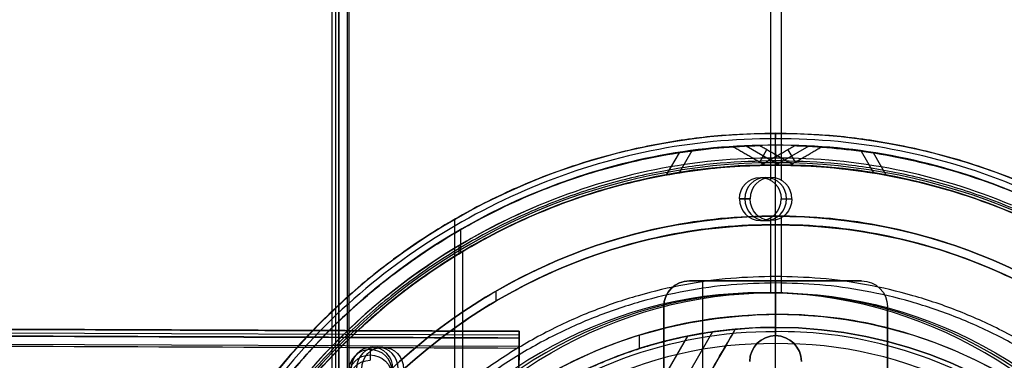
# Model space of a CAD drawing. Header units: millimetres. Extents: x 947 to 2267, y -3648 to -2328.
# Tile 10 of 14: x 1519 to 1634, y -2940 to -2900. Entities that reach past the tile are written whole.
import ezdxf

# ---------------------------------------------------------------- set-up
doc = ezdxf.new("R2010")
doc.units = ezdxf.units.MM

msp = doc.modelspace()

# ---------------------------------------------------------------- linework, layer by layer
at = {"color": 7, "true_color": 0xffffff}
for p, q in [((1555.51, -2328.17, 47.85), (1555.51, -2958.17, 47.85)), ((1555.93, -2328.17, 49.78), (1555.93, -2958.17, 49.78)), ((1557.3, -2328.17, 52.26), (1557.3, -2958.17, 52.26)), ((1606.47, -2328.17, 35.29), (1606.47, -2918.97, 35.29)), ((1607.71, -2328.17, 40.65), (1607.71, -2918.97, 40.65)), ((1603.65, -2915.01, 52.17), (1607.5, -2917.23, 52.17)), ((1610.91, -2915.03, 23.79), (1607.1, -2917.23, 23.79)), ((1594.39, -2918.37, 54.3), (1595.88, -2915.79, 54.99)), ((1597.33, -2915.58, 47.48), (1595.86, -2918.12, 46.8)), ((1605.22, -2916.9, 55.85), (1606.06, -2915.43, 48.52)), ((1609.37, -2916.9, 20.11), (1608.52, -2915.44, 27.44)), ((1617.01, -2915.61, 28.45), (1618.48, -2918.16, 29.13)), ((1619.93, -2918.41, 21.62), (1618.43, -2915.82, 20.93)), ((1605.3, -2918.66, 35.56), (1606.53, -2918.66, 40.92)), ((1602.86, -2921.16, 36.12), (1604.1, -2921.16, 41.48)), ((1607.73, -2921.16, 35), (1608.97, -2921.16, 40.36)), ((1607.73, -2921.16, 35), (1608.97, -2921.16, 40.36)), ((1569.77, -2923.58, 17.56), (1569.77, -3052.77, 17.56)), ((1605.3, -2923.66, 35.56), (1606.53, -2923.66, 40.92)), ((1606.47, -2923.35, 35.29), (1606.47, -2932.06, 35.29)), ((1607.71, -2923.35, 40.65), (1607.71, -2932.06, 40.65)), ((1570.44, -2924.74, 61.31), (1570.44, -2927.41, 61.31)), ((1570.26, -2926.61, 18.43), (1570.26, -2927.53, 18.43)), ((1570.67, -2927.3, 60.06), (1570.67, -2950.9, 60.06)), ((1617.06, -2930.67, 231.52), (1597.06, -2930.67, 231.52)), ((1598.56, -2930.67, 233.02), (1598.56, -2959.67, 233.02)), ((1607.06, -2930.67, 230.02), (1607.06, -2937.04, 230.02)), ((1607.06, -2930.67, 233.02), (1607.06, -2930.67, 230.02)), ((1574.56, -2931.88, 231.56), (1574.56, -2933.04, 231.56)), ((1605.55, -2932.05, 35.5), (1606.79, -2932.05, 40.86)), ((1577.26, -2936.51, 47.85), (947.27, -2934.09, 47.85)), ((947.27, -2934.51, 49.78), (1577.26, -2936.93, 49.78)), ((1577.26, -2938.3, 52.26), (947.26, -2935.88, 52.26)), ((1602.38, -2936.29, 48.21), (1564.61, -3001.7, 30.77)), ((1599.72, -2936.6, 43.55), (1564.62, -2997.4, 27.34)), ((1577.26, -2936.79, 49.17), (1577.24, -2942.37, 49.17)), ((1560.5, -3000.06, 34.06), (1596.85, -2937.09, 50.84)), ((1591.2, -2936.99, 39.06), (1591.2, -2938.56, 39.06)), ((1607.06, -2937.04, 233.02), (1607.06, -2937.04, 230.02)), ((1560.17, -2938.39, 45.98), (1561.41, -2938.39, 51.34)), ((1577.25, -2939.58, 46.35), (1577.25, -2939.58, 51.99))]:
    msp.add_line(p, q, dxfattribs=at)
for centre, radius, start, end in [((1607.06, -2988.17, 17.56), 74.59, 90, 270), ((1607.06, -2988.17, 17.56), 74.59, 270, 90), ((1607.06, -2988.17, 61.31), 73.24, 90, 270), ((1607.06, -2988.17, 40.62), 73.24, 90, 127.2718), ((1607.06, -2988.17, 61.31), 73.24, 270, 90), ((1607.06, -2988.17, 40.62), 73.24, 34.0319, 90), ((1607.06, -2988.17, 60.99), 71.21, 90, 270), ((1607.06, -2988.17, 39.87), 70.94, 90, 129.3128), ((1607.06, -2988.17, 60.99), 71.21, 270, 90), ((1607.06, -2988.17, 39.87), 70.94, 36.8013, 90), ((1607.06, -2988.17, 18.43), 71.74, 112.5, 247.5), ((1607.06, -2988.17, 217.62), 65, 90, 270), ((1607.06, -2988.17, 60.06), 70.94, 112.5, 135), ((1607.06, -2988.17, 217.62), 65, 270, 90), ((1607.06, -2988.17, 217.62), 64, 90, 270), ((1607.06, -2988.17, 217.62), 64, 270, 90), ((1597.06, -2933.67, 230.02), 3, 90, 180), ((1607.06, -2988.17, 37.55), 53.58, 90, 133.7273), ((1607.06, -2988.17, 39.06), 53.58, 90, 126.3077), ((1607.06, -2988.17, 39.06), 53.58, 270, 90), ((1607.06, -2988.17, 37.55), 53.58, 270, 90), ((1607.06, -2988.17, 39.06), 52.09, 90, 125.5862), ((1607.06, -2988.17, 49.56), 52.09, 90, 95.1636), ((1607.06, -2988.17, 39.06), 52.09, 270, 90), ((1607.06, -2988.17, 49.56), 52.09, 270, 90), ((1607.06, -2940.04, 230.02), 3, 0, 180), ((1607.06, -2988.17, 49.56), 52.09, 109.8895, 270)]:
    msp.add_arc(centre, radius, start, end, dxfattribs=at)
at = {"color": 7, "true_color": 0xffffff, "extrusion": (0, 0, -1)}
for centre, radius, start, end in [((-1607.06, -2988.17, -61.31), 70.94, 270, 90), ((-1607.06, -2988.17, -18.43), 70.94, 270, 90), ((-1607.06, -2988.17, -61.31), 70.94, 90, 270), ((-1607.06, -2988.17, -18.43), 70.94, 90, 270), ((-1607.06, -2988.17, -231.56), 65, 270, 90), ((-1607.06, -2988.17, -231.56), 65, 90, 270), ((-1607.06, -2988.17, -231.56), 64, 270, 90), ((-1607.06, -2988.17, -231.56), 64, 90, 270), ((-1597.06, -2933.67, -233.02), 3, 0, 90), ((-1597.06, -2933.67, -231.52), 3, 0, 90), ((-1617.06, -2933.67, -233.02), 3, 90, 180), ((-1617.06, -2933.67, -230.02), 3, 90, 180), ((-1617.06, -2933.67, -231.52), 3, 90, 180), ((-1607.06, -2988.17, -60.06), 52.09, 270, 90), ((-1607.06, -2988.17, -60.06), 52.09, 90, 270), ((-1607.06, -2940.04, -233.02), 3, 0, 180), ((-1607.06, -2940.04, -231.52), 3, 0, 180)]:
    msp.add_arc(centre, radius, start, end, dxfattribs=at)
at = {"color": 7, "true_color": 0xffffff, "extrusion": (-0.224951, 0, -0.97437)}
msp.add_arc((2921.16, -1556.15, -395.76), 2.5, 90, 270, dxfattribs=at)
at = {"color": 7, "true_color": 0xffffff, "extrusion": (0.224951, 0, 0.97437)}
for centre, radius, start, end in [((-2921.16, -1556.15, 398.51), 2.5, 270, 90), ((-2921.16, -1556.15, 401.26), 2.5, 270, 90), ((-2921.16, -1556.15, 398.51), 2.5, 90, 270), ((-2985.83, -1556.42, 398.51), 53.78, 300.9456, 59.0544), ((-2940.89, -1509.84, 398.51), 2.5, 270, 90)]:
    msp.add_arc(centre, radius, start, end, dxfattribs=at)
at = {"color": 7, "true_color": 0xffffff, "extrusion": (0.224951, -7.8641e-22, 0.97437)}
msp.add_arc((-2921.16, -1556.15, 395.76), 2.5, 90, 270, dxfattribs=at)
at = {"color": 7, "true_color": 0xffffff, "extrusion": (-0.224951, -1.66229e-21, -0.97437)}
msp.add_arc((2921.16, -1556.15, -401.26), 2.5, 270, 90, dxfattribs=at)
at = {"color": 7, "true_color": 0xffffff, "extrusion": (1, 0, 0)}
for radius, start in [(33.13, 284.204), (32.13, 284.4245)]:
    msp.add_arc((-2956.3, 203.68, 1607.06), radius, start, 0, dxfattribs=at)
at = {"color": 7, "true_color": 0xffffff, "extrusion": (0.224951, -6.56419e-15, 0.97437)}
msp.add_arc((-2985.83, -1556.42, 395.76), 53.78, 300.9456, 59.0544, dxfattribs=at)
at = {"color": 7, "true_color": 0xffffff, "extrusion": (-0.224951, -6.02296e-15, -0.97437)}
msp.add_arc((2985.83, -1556.42, -401.26), 53.78, 120.9456, 239.0544, dxfattribs=at)
at = {"color": 7, "true_color": 0xffffff, "extrusion": (-0.999993, 0.003842, -8.67612e-14)}
msp.add_arc((2931.43, 47.85, -1588.53), 1, 167, 257, dxfattribs=at)
at = {"color": 7, "true_color": 0xffffff, "extrusion": (-0.999993, 0.003842, 8.34096e-14)}
msp.add_arc((2932.22, 51.26, -1588.53), 1, 77, 167, dxfattribs=at)
at = {"color": 7, "true_color": 0xffffff, "extrusion": (-0.000864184, -0.224949, 0.97437)}
for start, end in [(90, 270), (270, 90)]:
    msp.add_arc((1571.25, -2849.52, 705.05), 2.5, start, end, dxfattribs=at)
at = {"color": 7, "true_color": 0xffffff, "extrusion": (0.224951, 1.67834e-21, 0.97437)}
msp.add_arc((-2940.89, -1509.84, 395.76), 2.5, 270, 90, dxfattribs=at)
at = {"color": 7, "true_color": 0xffffff, "extrusion": (-0.224951, 1.16546e-21, -0.97437)}
msp.add_arc((2940.89, -1509.84, -401.26), 2.5, 90, 270, dxfattribs=at)
at = {"color": 7, "true_color": 0xffffff, "extrusion": (0.000864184, 0.224949, -0.97437)}
for centre, start, end in [((-1571.25, -2849.52, -707.8), 270, 90), ((-1571.25, -2849.52, -710.55), 270, 90), ((-1571.25, -2849.52, -707.8), 90, 270)]:
    msp.add_arc(centre, 2.5, start, end, dxfattribs=at)
at = {"color": 7, "true_color": 0xffffff}
for points, degree in [([(1555.54, -2958.17, 48.07), (1555.54, -2328.17, 48.07)], 1), ([(1556.29, -2328.17, 46.88), (1556.29, -2958.17, 46.88)], 1), ([(1556.33, -2328.17, 51.48), (1556.33, -2958.17, 51.48)], 1), ([(1557.53, -2958.17, 52.23), (1557.53, -2328.17, 52.23)], 1), ([(1607.06, -2914.19, 16.25), (1597.34, -2914.1, 16.25), (1587.69, -2916.09, 16.25), (1578.75, -2919.83, 16.25)], 3), ([(1607.06, -2970.04, 17.56), (1607.06, -2913.58, 17.56)], 1), ([(1635.37, -2919.83, 16.25), (1626.44, -2916.09, 16.25), (1616.79, -2914.1, 16.25), (1607.06, -2914.19, 16.25)], 3), ([(1607.06, -2914.93, 19.93), (1597.44, -2914.83, 19.93), (1578.32, -2918.79, 19.93), (1553.92, -2935.02, 19.93), (1537.64, -2959.42, 19.93), (1531.91, -2988.17, 19.93), (1537.64, -3016.93, 19.93), (1553.92, -3041.32, 19.93), (1578.32, -3057.56, 19.93), (1597.44, -3061.51, 19.93), (1607.06, -3061.42, 19.93)], 3), ([(1605.82, -2917.24, 55.85), (1602.11, -2915.1, 55.85)], 1), ([(1605.24, -2914.95, 48.52), (1609.24, -2917.26, 48.52)], 1), ([(1609.34, -2914.97, 27.44), (1605.38, -2917.25, 27.44)], 1), ([(1607.06, -2988.17), (1607.06, -2975.28, 0.14), (1607.06, -2950.05, 2.98), (1607.06, -2925.96, 10.97), (1607.06, -2914.19, 16.25)], 3), ([(1607.06, -3061.42, 19.93), (1616.69, -3061.51, 19.93), (1635.8, -3057.56, 19.93), (1660.21, -3041.32, 19.93), (1676.49, -3016.93, 19.93), (1682.21, -2988.17, 19.93), (1676.49, -2959.42, 19.93), (1660.21, -2935.02, 19.93), (1635.8, -2918.79, 19.93), (1616.69, -2914.83, 19.93), (1607.06, -2914.93, 19.93)], 3), ([(1607.06, -2917.23, 61.31), (1607.06, -2914.93, 61.31)], 1), ([(1607.06, -2914.93, 61.31), (1607.06, -2914.93, 19.93)], 1), ([(1612.44, -2915.13, 20.11), (1608.77, -2917.25, 20.11)], 1), ([(1607.06, -2916.43, 18.43), (1597.64, -2916.34, 18.43), (1588.27, -2918.27, 18.43), (1579.61, -2921.89, 18.43)], 3), ([(1634.52, -2921.89, 18.43), (1625.85, -2918.27, 18.43), (1616.49, -2916.34, 18.43), (1607.06, -2916.43, 18.43)], 3), ([(1607.06, -2917.23, 60.06), (1597.74, -2917.14, 60.06), (1588.48, -2919.06, 60.06), (1579.92, -2922.63, 60.06)], 3), ([(1607.06, -2917.23, 23.87), (1606.78, -2917.23, 24.47), (1606.22, -2917.23, 25.68), (1605.66, -2917.24, 26.85), (1605.38, -2917.25, 27.44)], 3), ([(1605.82, -2917.24, 55.85), (1606.02, -2917.24, 55.38), (1606.44, -2917.23, 54.46), (1606.86, -2917.23, 53.56), (1607.06, -2917.23, 53.11)], 3), ([(1607.06, -2917.23, 18.43), (1607.06, -2916.43, 18.43)], 1), ([(1607.06, -2937.97, 75.02), (1607.06, -2916.96, 60.99)], 1), ([(1634.21, -2922.63, 60.06), (1625.64, -2919.06, 60.06), (1616.39, -2917.14, 60.06), (1607.06, -2917.23, 60.06)], 3), ([(1608.77, -2917.25, 20.11), (1608.48, -2917.24, 20.74), (1607.91, -2917.23, 22.01), (1607.35, -2917.23, 23.25), (1607.06, -2917.23, 23.87)], 3), ([(1609.24, -2917.26, 48.52), (1608.88, -2917.25, 48.48), (1608.15, -2917.24, 48.4), (1607.43, -2917.23, 48.31), (1607.06, -2917.23, 48.27)], 3), ([(1607.06, -2917.23, 53.11), (1607.43, -2917.23, 52.32), (1608.15, -2917.24, 50.77), (1608.88, -2917.25, 49.26), (1609.24, -2917.26, 48.52)], 3), ([(1607.06, -2917.23, 23.87), (1607.06, -2917.23, 18.43)], 1), ([(1607.06, -2917.23, 48.27), (1607.06, -2917.23, 27.63)], 1), ([(1607.06, -2917.23, 61.31), (1607.06, -2917.23, 60.06)], 1), ([(1607.06, -2917.23, 60.06), (1607.06, -2917.23, 53.11)], 1), ([(1607.06, -2936.08, 60.06), (1607.06, -2917.23, 60.06)], 1), ([(1578.75, -2919.83, 16.25), (1569.82, -2923.56, 16.25), (1553.39, -2934.49, 16.25), (1536.94, -2959.13, 16.25), (1531.16, -2988.17, 16.25), (1536.94, -3017.22, 16.25), (1553.39, -3041.86, 16.25), (1569.82, -3052.79, 16.25), (1578.75, -3056.52, 16.25)], 3), ([(1579.61, -2921.89, 18.43), (1570.94, -2925.51, 18.43), (1555.01, -2936.11, 18.43), (1539.06, -2960.01, 18.43), (1533.45, -2988.17, 18.43), (1539.06, -3016.34, 18.43), (1555.01, -3040.24, 18.43), (1570.94, -3050.84, 18.43), (1579.61, -3054.46, 18.43)], 3), ([(1604.1, -2921.16, 41.48), (1602.86, -2921.16, 36.12)], 1), ([(1607.73, -2921.16, 35), (1608.97, -2921.16, 40.36)], 1), ([(1607.06, -2923.17, 203.68), (1598.52, -2923.09, 203.68), (1581.56, -2926.6, 203.68), (1559.9, -2941, 203.68), (1545.45, -2962.65, 203.68), (1540.37, -2988.17, 203.68), (1545.45, -3013.69, 203.68), (1559.9, -3035.34, 203.68), (1581.56, -3049.75, 203.68), (1598.52, -3053.26, 203.68), (1607.06, -3053.17, 203.68)], 3), ([(1579.92, -2922.63, 60.06), (1571.35, -2926.21, 60.06), (1563.47, -2931.45, 60.06), (1556.9, -2938.01, 60.06)], 3), ([(1607.06, -3053.17, 203.68), (1615.61, -3053.26, 203.68), (1632.57, -3049.75, 203.68), (1654.23, -3035.34, 203.68), (1668.68, -3013.69, 203.68), (1673.76, -2988.17, 203.68), (1668.68, -2962.65, 203.68), (1654.23, -2941, 203.68), (1632.57, -2926.6, 203.68), (1615.61, -2923.09, 203.68), (1607.06, -2923.17, 203.68)], 3), ([(1607.06, -2923.17, 231.56), (1607.06, -2923.17, 203.68)], 1), ([(1607.06, -2924.17, 231.56), (1607.06, -2923.17, 231.56)], 1), ([(1607.06, -2924.17, 203.68), (1598.65, -2924.09, 203.68), (1581.95, -2927.55, 203.68), (1560.63, -2941.73, 203.68), (1546.4, -2963.05, 203.68), (1541.4, -2988.17, 203.68), (1546.4, -3013.3, 203.68), (1560.63, -3034.62, 203.68), (1581.95, -3048.8, 203.68), (1598.65, -3052.26, 203.68), (1607.06, -3052.17, 203.68)], 3), ([(1607.06, -3052.17, 203.68), (1615.48, -3052.26, 203.68), (1632.18, -3048.8, 203.68), (1653.5, -3034.62, 203.68), (1667.73, -3013.3, 203.68), (1672.73, -2988.17, 203.68), (1667.73, -2963.05, 203.68), (1653.5, -2941.73, 203.68), (1632.18, -2927.55, 203.68), (1615.48, -2924.09, 203.68), (1607.06, -2924.17, 203.68)], 3), ([(1607.06, -2924.17, 231.56), (1607.06, -2924.17, 203.68)], 1), ([(1597.06, -2930.67, 233.02), (1597.06, -2930.67, 230.02)], 1), ([(1597.06, -2930.67, 230.02), (1617.06, -2930.67, 230.02)], 1), ([(1597.06, -2930.67, 233.02), (1617.06, -2930.67, 233.02)], 1), ([(1617.06, -2930.67, 230.02), (1617.06, -2930.67, 233.02)], 1), ([(947.27, -2934.11, 48.07), (1577.26, -2936.54, 48.07)], 1), ([(1607.06, -2934.59, 36.05), (1598.65, -2934.76, 36.05), (1583.31, -2938.22, 36.05), (1570.94, -2947.94, 36.05), (1565.5, -2954.36, 36.05)], 3), ([(1594.06, -2933.67, 230.02), (1594.06, -2933.67, 233.02)], 1), ([(1594.06, -2951.69, 233.02), (1594.06, -2933.67, 233.02)], 1), ([(1594.06, -2933.67, 230.02), (1594.06, -2944.67, 230.02)], 1), ([(1607.06, -3041.76, 36.05), (1615.13, -3041.87, 36.05), (1631.08, -3038.04, 36.05), (1650.39, -3022.74, 36.05), (1661.08, -3000.5, 36.05), (1661.08, -2975.85, 36.05), (1650.39, -2953.61, 36.05), (1631.08, -2938.3, 36.05), (1615.13, -2934.47, 36.05), (1607.06, -2934.59, 36.05)], 3), ([(1607.06, -2936.08, 39.06), (1607.06, -2934.59, 39.06)], 1), ([(1607.06, -2934.59, 39.06), (1607.06, -2934.59, 36.05)], 1), ([(1620.06, -2944.67, 230.02), (1620.06, -2933.67, 230.02)], 1), ([(1620.06, -2933.67, 230.02), (1620.06, -2933.67, 233.02)], 1), ([(1620.06, -2933.67, 233.02), (1620.06, -2959.67, 233.02)], 1), ([(947.26, -2934.86, 46.88), (1577.26, -2937.28, 46.88)], 1), ([(947.26, -2934.9, 51.48), (1577.26, -2937.32, 51.48)], 1), ([(1577.25, -2938.52, 52.23), (947.26, -2936.1, 52.23)], 1), ([(1607.06, -2936.58, 34.06), (1600.95, -2936.55, 34.06), (1588.91, -2938.77, 34.06), (1573.15, -2947.93, 34.06), (1565.3, -2957.22, 34.06), (1562.32, -2962.49, 34.06)], 3), ([(1563.63, -3003.4, 33.75), (1602.38, -2936.29, 51.64)], 1), ([(1602.38, -2936.29, 43.92), (1565.48, -3000.2, 26.88)], 1), ([(1577.26, -2937.32, 51.48), (1577.26, -2936.54, 48.07)], 1), ([(1602.38, -2936.29, 43.92), (1602.38, -2936.29, 51.64)], 1), ([(1607.06, -2936.08, 60.06), (1607.06, -2936.08, 39.06)], 1), ([(1629.45, -2941.69, 34.06), (1622.51, -2938.31, 34.06), (1614.83, -2936.47, 34.06), (1607.06, -2936.58, 34.06)], 3), ([(1607.06, -2941.14, 34.06), (1607.06, -2936.58, 34.06)], 1), ([(1556.9, -2938.01, 60.06), (1550.33, -2944.57, 60.06), (1539.82, -2960.32, 60.06), (1534.28, -2988.17, 60.06), (1539.82, -3016.03, 60.06), (1550.33, -3031.78, 60.06), (1556.9, -3038.34, 60.06)], 3), ([(1607.06, -2937.97, 75.02), (1599.5, -2937.86, 75.02), (1584.56, -2941.45, 75.02), (1566.47, -2955.79, 75.02), (1556.45, -2976.63, 75.02), (1556.45, -2999.72, 75.02), (1566.47, -3020.56, 75.02), (1584.56, -3034.9, 75.02), (1599.5, -3038.49, 75.02), (1607.06, -3038.38, 75.02)], 3), ([(1577.26, -2937.28, 46.88), (1577.24, -2941.61, 45.88)], 1), ([(1607.06, -3038.38, 75.02), (1614.63, -3038.49, 75.02), (1629.57, -3034.9, 75.02), (1647.66, -3020.56, 75.02), (1657.68, -2999.72, 75.02), (1657.68, -2976.63, 75.02), (1647.66, -2955.79, 75.02), (1629.57, -2941.45, 75.02), (1614.63, -2937.86, 75.02), (1607.06, -2937.97, 75.02)], 3), ([(1559.97, -2938.67, 46.54), (1559.96, -2939.9, 51.9)], 1), ([(1577.24, -2942.84, 51.24), (1577.25, -2938.52, 52.23)], 1)]:
    msp.add_open_spline(points, degree=degree, dxfattribs=at)
for points, weights, knots in [([(1607.06, -2913.54, 17.26), (1532.43, -2913.54, 17.26), (1532.43, -2988.17, 17.26), (1532.43, -3062.81, 17.26), (1607.06, -3062.81, 17.26)], [1, 0.707106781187, 1, 0.707106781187, 1], [230.981899, 230.981899, 230.981899, 346.472848, 346.472848, 461.963797, 461.963797, 461.963797]), ([(1607.06, -3062.81, 17.26), (1681.7, -3062.81, 17.26), (1681.7, -2988.17, 17.26), (1681.7, -2913.54, 17.26), (1607.06, -2913.54, 17.26)], [1, 0.707106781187, 1, 0.707106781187, 1], [0, 0, 0, 115.490949, 115.490949, 230.981899, 230.981899, 230.981899]), ([(1541.12, -3020.04, 20.11), (1524.25, -2985.13, 25.14), (1543.63, -2951.55, 34.09), (1564.17, -2915.98, 43.57), (1605.24, -2914.95, 48.52)], [0.861164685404, 0.820167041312, 1, 0.811482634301, 0.865639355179], [-162.420204, -162.420204, -162.420204, -83.533367, -83.533367, 0, 0, 0]), ([(1602.11, -2915.1, 55.85), (1563.15, -2917.74, 50.82), (1543.63, -2951.55, 41.81), (1523.24, -2986.87, 32.4), (1542.53, -3022.81, 27.44)], [0.861638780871, 0.819142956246, 1, 0.812581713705, 0.865016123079], [-162.369697, -162.369697, -162.369697, -82.939938, -82.939938, 0, 0, 0]), ([(1672.83, -3020.42, 55.85), (1690.01, -2985.36, 50.82), (1670.49, -2951.55, 41.81), (1650.1, -2916.23, 32.4), (1609.34, -2914.97, 27.44)], [0.861638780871, 0.819142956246, 1, 0.812581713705, 0.865016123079], [-162.369697, -162.369697, -162.369697, -82.939938, -82.939938, 0, 0, 0]), ([(1612.44, -2915.13, 20.11), (1651.11, -2917.98, 25.14), (1670.49, -2951.55, 34.09), (1691.03, -2987.13, 43.57), (1671.39, -3023.2, 48.52)], [0.861164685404, 0.820167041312, 1, 0.811482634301, 0.865639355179], [-162.420204, -162.420204, -162.420204, -83.533367, -83.533367, 0, 0, 0]), ([(1607.06, -2916.73, 60.56), (1535.62, -2916.73, 60.56), (1535.62, -2988.17, 60.56), (1535.62, -3059.62, 60.56), (1607.06, -3059.62, 60.56)], [1, 0.707106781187, 1, 0.707106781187, 1], [222.862872, 222.862872, 222.862872, 334.294308, 334.294308, 445.725744, 445.725744, 445.725744]), ([(1607.06, -2917.23, 48.27), (1566.11, -2917.23, 43.54), (1545.63, -2952.7, 34.09), (1525.71, -2987.2, 24.89), (1544.79, -3022.16, 20.11)], [0.868347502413, 0.807007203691, 1, 0.811314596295, 0.865736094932], [-164.264878, -164.264878, -164.264878, -80.998221, -80.998221, 0, 0, 0]), ([(1546.48, -3025.09, 27.44), (1524.58, -2989.15, 32.09), (1545.63, -2952.7, 41.81), (1565.69, -2917.95, 51.08), (1605.82, -2917.24, 55.85)], [0.871188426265, 0.802734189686, 1, 0.810165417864, 0.866408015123], [-167.14182, -167.14182, -167.14182, -81.6011, -81.6011, 0, 0, 0]), ([(1607.06, -3059.62, 60.56), (1678.51, -3059.62, 60.56), (1678.51, -2988.17, 60.56), (1678.51, -2916.73, 60.56), (1607.06, -2916.73, 60.56)], [1, 0.707106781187, 1, 0.707106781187, 1], [0, 0, 0, 111.431436, 111.431436, 222.862872, 222.862872, 222.862872]), ([(1607.06, -2917.23, 27.63), (1648.02, -2917.23, 32.35), (1668.5, -2952.7, 41.81), (1688.57, -2987.46, 51.08), (1669.12, -3022.56, 55.85)], [0.868347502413, 0.807007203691, 1, 0.810165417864, 0.866408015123], [-164.867757, -164.867757, -164.867757, -81.6011, -81.6011, 0, 0, 0]), ([(1667.38, -3025.51, 48.52), (1689.71, -2989.44, 43.88), (1668.5, -2952.7, 34.09), (1648.59, -2918.21, 24.89), (1608.77, -2917.25, 20.11)], [0.872072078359, 0.801476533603, 1, 0.811314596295, 0.865736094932], [-167.212828, -167.212828, -167.212828, -80.998221, -80.998221, 0, 0, 0]), ([(1607.06, -2930.16, 183.33), (1549.05, -2930.16, 183.33), (1549.05, -2988.17, 183.33), (1549.05, -3046.19, 183.33), (1607.06, -3046.19, 183.33)], [0.894552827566, 0.632544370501, 0.894552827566, 0.632544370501, 0.894552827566], [0, 0, 0, 130, 130, 260, 260, 260]), ([(1607.06, -2930.91, 183.99), (1549.8, -2930.91, 183.99), (1549.8, -2988.17, 183.99), (1549.8, -3045.44, 183.99), (1607.06, -3045.44, 183.99)], [0.895143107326, 0.632961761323, 0.895143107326, 0.632961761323, 0.895143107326], [0, 0, 0, 128, 128, 256, 256, 256]), ([(1607.06, -3046.19, 183.33), (1665.08, -3046.19, 183.33), (1665.08, -2988.17, 183.33), (1665.08, -2930.16, 183.33), (1607.06, -2930.16, 183.33)], [0.894552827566, 0.632544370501, 0.894552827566, 0.632544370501, 0.894552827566], [0, 0, 0, 130, 130, 260, 260, 260]), ([(1607.06, -3045.44, 183.99), (1664.33, -3045.44, 183.99), (1664.33, -2988.17, 183.99), (1664.33, -2930.91, 183.99), (1607.06, -2930.91, 183.99)], [0.895143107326, 0.632961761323, 0.895143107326, 0.632961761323, 0.895143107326], [0, 0, 0, 128, 128, 256, 256, 256]), ([(1602.38, -2936.29, 51.64), (1575.46, -2938.73, 48.05), (1561.95, -2962.13, 41.81), (1558.93, -2967.36, 40.42), (1557.19, -2973.14, 39.06)], [0.859873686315, 0.823129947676, 1, 0.954182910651, 0.922700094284], [-67.380367, -67.380367, -67.380367, -12.386666, -12.386666, 0, 0, 0])]:
    msp.add_rational_spline(points, weights, degree=2, knots=knots, dxfattribs=at)
for points, knots in [([(1607.06, -2913.58, 17.56), (1607.06, -2913.57, 17.52), (1607.06, -2913.56, 17.48), (1607.06, -2913.56, 17.45), (1607.06, -2913.55, 17.41), (1607.06, -2913.55, 17.38), (1607.06, -2913.54, 17.34), (1607.06, -2913.54, 17.31), (1607.06, -2913.54, 17.29), (1607.06, -2913.54, 17.26)], [0, 0, 0, 0, 0.1140772, 0.1140772, 0.1140772, 0.2234893, 0.2234893, 0.2234893, 0.3023599, 0.3023599, 0.3023599, 0.3023599]), ([(1607.06, -2913.54, 17.26), (1607.06, -2913.54, 17.25), (1607.06, -2913.54, 17.24), (1607.06, -2913.54, 17.23), (1607.06, -2913.54, 17.19), (1607.06, -2913.55, 17.16), (1607.06, -2913.55, 17.12), (1607.06, -2913.55, 17.09), (1607.06, -2913.56, 17.05), (1607.06, -2913.57, 17.02), (1607.06, -2913.58, 16.98), (1607.06, -2913.59, 16.94), (1607.06, -2913.6, 16.91), (1607.06, -2913.61, 16.87), (1607.06, -2913.62, 16.84), (1607.06, -2913.64, 16.81), (1607.06, -2913.64, 16.8), (1607.06, -2913.65, 16.79), (1607.06, -2913.65, 16.78), (1607.06, -2913.67, 16.75), (1607.06, -2913.68, 16.72), (1607.06, -2913.7, 16.69), (1607.06, -2913.72, 16.65), (1607.06, -2913.74, 16.62), (1607.06, -2913.77, 16.59), (1607.06, -2913.79, 16.56), (1607.06, -2913.81, 16.54), (1607.06, -2913.84, 16.51), (1607.06, -2913.86, 16.48), (1607.06, -2913.89, 16.46), (1607.06, -2913.92, 16.43), (1607.06, -2913.94, 16.41), (1607.06, -2913.97, 16.38), (1607.06, -2914, 16.36), (1607.06, -2914.03, 16.34), (1607.06, -2914.06, 16.32), (1607.06, -2914.09, 16.3), (1607.06, -2914.13, 16.28), (1607.06, -2914.16, 16.27), (1607.06, -2914.19, 16.25)], [-1.271628, -1.271628, -1.271628, -1.271628, -1.242115, -1.242115, -1.242115, -1.134263, -1.134263, -1.134263, -1.024106, -1.024106, -1.024106, -0.913311, -0.913311, -0.913311, -0.801631, -0.801631, -0.801631, -0.772637, -0.772637, -0.772637, -0.666655, -0.666655, -0.666655, -0.555006, -0.555006, -0.555006, -0.443989, -0.443989, -0.443989, -0.333321, -0.333321, -0.333321, -0.222654, -0.222654, -0.222654, -0.111646, -0.111646, -0.111646, 0, 0, 0, 0]), ([(1607.06, -2914.93, 19.93), (1607.06, -2914.93, 19.92), (1607.06, -2914.93, 19.9), (1607.06, -2914.93, 19.88), (1607.06, -2914.93, 19.84), (1607.06, -2914.94, 19.79), (1607.06, -2914.94, 19.74), (1607.06, -2914.95, 19.7), (1607.06, -2914.96, 19.65), (1607.06, -2914.97, 19.61), (1607.06, -2914.98, 19.56), (1607.06, -2914.99, 19.52), (1607.06, -2915, 19.48), (1607.06, -2915.02, 19.43), (1607.06, -2915.03, 19.39), (1607.06, -2915.05, 19.34), (1607.06, -2915.07, 19.3), (1607.06, -2915.09, 19.26), (1607.06, -2915.11, 19.22), (1607.06, -2915.14, 19.18), (1607.06, -2915.16, 19.14), (1607.06, -2915.18, 19.1), (1607.06, -2915.21, 19.06), (1607.06, -2915.24, 19.02), (1607.06, -2915.27, 18.99), (1607.06, -2915.3, 18.95), (1607.06, -2915.33, 18.92), (1607.06, -2915.36, 18.88), (1607.06, -2915.37, 18.88), (1607.06, -2915.37, 18.87), (1607.06, -2915.38, 18.87), (1607.06, -2915.39, 18.86), (1607.06, -2915.4, 18.84), (1607.06, -2915.41, 18.83), (1607.06, -2915.45, 18.8), (1607.06, -2915.48, 18.77), (1607.06, -2915.52, 18.74), (1607.06, -2915.56, 18.71), (1607.06, -2915.6, 18.69), (1607.06, -2915.64, 18.66), (1607.06, -2915.67, 18.64), (1607.06, -2915.72, 18.62), (1607.06, -2915.76, 18.59), (1607.06, -2915.8, 18.57), (1607.06, -2915.84, 18.55), (1607.06, -2915.89, 18.54), (1607.06, -2915.93, 18.52), (1607.06, -2915.97, 18.51), (1607.06, -2916.02, 18.49), (1607.06, -2916.06, 18.48), (1607.06, -2916.11, 18.47), (1607.06, -2916.16, 18.46), (1607.06, -2916.2, 18.45), (1607.06, -2916.25, 18.45), (1607.06, -2916.29, 18.44), (1607.06, -2916.34, 18.44), (1607.06, -2916.38, 18.43), (1607.06, -2916.43, 18.43)], [-2.357006, -2.357006, -2.357006, -2.357006, -2.304505, -2.304505, -2.304505, -2.166754, -2.166754, -2.166754, -2.028944, -2.028944, -2.028944, -1.892467, -1.892467, -1.892467, -1.749538, -1.749538, -1.749538, -1.611455, -1.611455, -1.611455, -1.472954, -1.472954, -1.472954, -1.333612, -1.333612, -1.333612, -1.193082, -1.193082, -1.193082, -1.166927, -1.166927, -1.166927, -1.12193, -1.12193, -1.12193, -0.980045, -0.980045, -0.980045, -0.839047, -0.839047, -0.839047, -0.698704, -0.698704, -0.698704, -0.558661, -0.558661, -0.558661, -0.418538, -0.418538, -0.418538, -0.277974, -0.277974, -0.277974, -0.139375, -0.139375, -0.139375, 0, 0, 0, 0]), ([(1607.06, -2916.73, 60.56), (1607.06, -2916.73, 60.56), (1607.06, -2916.73, 60.55), (1607.06, -2916.73, 60.54), (1607.06, -2916.73, 60.52), (1607.06, -2916.73, 60.5), (1607.06, -2916.74, 60.48), (1607.06, -2916.74, 60.46), (1607.06, -2916.74, 60.45), (1607.06, -2916.75, 60.43), (1607.06, -2916.75, 60.43), (1607.06, -2916.75, 60.42), (1607.06, -2916.75, 60.42), (1607.06, -2916.75, 60.42), (1607.06, -2916.75, 60.41), (1607.06, -2916.75, 60.41), (1607.06, -2916.76, 60.4), (1607.06, -2916.76, 60.4), (1607.06, -2916.76, 60.39), (1607.06, -2916.76, 60.38), (1607.06, -2916.77, 60.37), (1607.06, -2916.77, 60.36), (1607.06, -2916.78, 60.34), (1607.06, -2916.79, 60.32), (1607.06, -2916.8, 60.31), (1607.06, -2916.81, 60.29), (1607.06, -2916.82, 60.27), (1607.06, -2916.84, 60.25), (1607.06, -2916.85, 60.24), (1607.06, -2916.86, 60.22), (1607.06, -2916.88, 60.21), (1607.06, -2916.89, 60.19), (1607.06, -2916.91, 60.18), (1607.06, -2916.93, 60.16), (1607.06, -2916.94, 60.15), (1607.06, -2916.96, 60.14), (1607.06, -2916.98, 60.13), (1607.06, -2917, 60.12), (1607.06, -2917.02, 60.11), (1607.06, -2917.04, 60.1), (1607.06, -2917.06, 60.09), (1607.06, -2917.08, 60.08), (1607.06, -2917.1, 60.08), (1607.06, -2917.12, 60.07), (1607.06, -2917.14, 60.07), (1607.06, -2917.17, 60.06), (1607.06, -2917.19, 60.06), (1607.06, -2917.21, 60.06), (1607.06, -2917.23, 60.06)], [0.5062148, 0.5062148, 0.5062148, 0.5062148, 0.5289258, 0.5289258, 0.5289258, 0.5879864, 0.5879864, 0.5879864, 0.6453981, 0.6453981, 0.6453981, 0.6506015, 0.6506015, 0.6506015, 0.6662345, 0.6662345, 0.6662345, 0.6828694, 0.6828694, 0.6828694, 0.7194806, 0.7194806, 0.7194806, 0.7792123, 0.7792123, 0.7792123, 0.8405773, 0.8405773, 0.8405773, 0.9034678, 0.9034678, 0.9034678, 0.9677833, 0.9677833, 0.9677833, 1.0322295, 1.0322295, 1.0322295, 1.0978051, 1.0978051, 1.0978051, 1.1644324, 1.1644324, 1.1644324, 1.2320394, 1.2320394, 1.2320394, 1.3005593, 1.3005593, 1.3005593, 1.3005593]), ([(1607.06, -2916.96, 60.99), (1607.06, -2916.96, 60.99), (1607.06, -2916.95, 60.98), (1607.06, -2916.95, 60.98), (1607.06, -2916.93, 60.97), (1607.06, -2916.91, 60.95), (1607.06, -2916.9, 60.94), (1607.06, -2916.88, 60.92), (1607.06, -2916.86, 60.91), (1607.06, -2916.85, 60.89), (1607.06, -2916.83, 60.87), (1607.06, -2916.82, 60.86), (1607.06, -2916.81, 60.84), (1607.06, -2916.8, 60.82), (1607.06, -2916.79, 60.8), (1607.06, -2916.78, 60.78), (1607.06, -2916.77, 60.76), (1607.06, -2916.76, 60.74), (1607.06, -2916.75, 60.72), (1607.06, -2916.75, 60.7), (1607.06, -2916.74, 60.68), (1607.06, -2916.74, 60.66), (1607.06, -2916.73, 60.64), (1607.06, -2916.73, 60.62), (1607.06, -2916.73, 60.6), (1607.06, -2916.73, 60.59), (1607.06, -2916.73, 60.58), (1607.06, -2916.73, 60.56)], [-1.3005593, -1.3005593, -1.3005593, -1.3005593, -1.2843581, -1.2843581, -1.2843581, -1.2167573, -1.2167573, -1.2167573, -1.1498444, -1.1498444, -1.1498444, -1.0842957, -1.0842957, -1.0842957, -1.0187287, -1.0187287, -1.0187287, -0.9548433, -0.9548433, -0.9548433, -0.8923088, -0.8923088, -0.8923088, -0.8312091, -0.8312091, -0.8312091, -0.7943445, -0.7943445, -0.7943445, -0.7943445]), ([(1607.06, -2934.59, 36.05), (1607.06, -2934.59, 35.99), (1607.06, -2934.59, 35.93), (1607.06, -2934.6, 35.88), (1607.06, -2934.6, 35.82), (1607.06, -2934.61, 35.76), (1607.06, -2934.62, 35.71), (1607.06, -2934.63, 35.65), (1607.06, -2934.64, 35.6), (1607.06, -2934.66, 35.54), (1607.06, -2934.67, 35.49), (1607.06, -2934.69, 35.43), (1607.06, -2934.71, 35.38), (1607.06, -2934.73, 35.33), (1607.06, -2934.75, 35.28), (1607.06, -2934.77, 35.22), (1607.06, -2934.8, 35.17), (1607.06, -2934.82, 35.12), (1607.06, -2934.85, 35.07), (1607.06, -2934.88, 35.02), (1607.06, -2934.91, 34.97), (1607.06, -2934.94, 34.93), (1607.06, -2934.97, 34.88), (1607.06, -2935.01, 34.83), (1607.06, -2935.04, 34.79), (1607.06, -2935.08, 34.74), (1607.06, -2935.12, 34.7), (1607.06, -2935.16, 34.66), (1607.06, -2935.16, 34.65), (1607.06, -2935.17, 34.65), (1607.06, -2935.18, 34.64), (1607.06, -2935.18, 34.64), (1607.06, -2935.19, 34.63), (1607.06, -2935.19, 34.62), (1607.06, -2935.21, 34.61), (1607.06, -2935.22, 34.6), (1607.06, -2935.23, 34.59), (1607.06, -2935.26, 34.57), (1607.06, -2935.28, 34.54), (1607.06, -2935.31, 34.52), (1607.06, -2935.35, 34.48), (1607.06, -2935.4, 34.45), (1607.06, -2935.45, 34.42), (1607.06, -2935.49, 34.38), (1607.06, -2935.54, 34.35), (1607.06, -2935.59, 34.32), (1607.06, -2935.64, 34.29), (1607.06, -2935.69, 34.27), (1607.06, -2935.75, 34.24), (1607.06, -2935.8, 34.22), (1607.06, -2935.85, 34.2), (1607.06, -2935.91, 34.18), (1607.06, -2935.96, 34.16), (1607.06, -2936.02, 34.14), (1607.06, -2936.07, 34.13), (1607.06, -2936.13, 34.11), (1607.06, -2936.18, 34.1), (1607.06, -2936.24, 34.09), (1607.06, -2936.3, 34.08), (1607.06, -2936.35, 34.07), (1607.06, -2936.41, 34.07), (1607.06, -2936.47, 34.06), (1607.06, -2936.52, 34.06), (1607.06, -2936.58, 34.06)], [-3.128531, -3.128531, -3.128531, -3.128531, -2.953252, -2.953252, -2.953252, -2.784281, -2.784281, -2.784281, -2.614844, -2.614844, -2.614844, -2.446773, -2.446773, -2.446773, -2.276255, -2.276255, -2.276255, -2.105627, -2.105627, -2.105627, -1.934421, -1.934421, -1.934421, -1.762183, -1.762183, -1.762183, -1.587736, -1.587736, -1.587736, -1.563673, -1.563673, -1.563673, -1.537281, -1.537281, -1.537281, -1.484913, -1.484913, -1.484913, -1.384867, -1.384867, -1.384867, -1.209852, -1.209852, -1.209852, -1.035733, -1.035733, -1.035733, -0.862197, -0.862197, -0.862197, -0.688847, -0.688847, -0.688847, -0.515279, -0.515279, -0.515279, -0.344254, -0.344254, -0.344254, -0.172582, -0.172582, -0.172582, 0, 0, 0, 0]), ([(1607.06, -2944.36, 77.06), (1607.06, -2944.16, 77.05), (1607.06, -2943.97, 77.04), (1607.06, -2943.78, 77.03), (1607.06, -2943.56, 77.01), (1607.06, -2943.35, 76.99), (1607.06, -2943.13, 76.96), (1607.06, -2942.92, 76.93), (1607.06, -2942.7, 76.9), (1607.06, -2942.49, 76.86), (1607.06, -2942.27, 76.82), (1607.06, -2942.06, 76.78), (1607.06, -2941.85, 76.72), (1607.06, -2941.64, 76.67), (1607.06, -2941.42, 76.62), (1607.06, -2941.21, 76.55), (1607.06, -2941.1, 76.52), (1607.06, -2940.98, 76.48), (1607.06, -2940.86, 76.44), (1607.06, -2940.68, 76.38), (1607.06, -2940.5, 76.31), (1607.06, -2940.32, 76.24), (1607.06, -2940.11, 76.16), (1607.06, -2939.91, 76.08), (1607.06, -2939.71, 75.99), (1607.06, -2939.5, 75.9), (1607.06, -2939.3, 75.8), (1607.06, -2939.09, 75.69), (1607.06, -2938.9, 75.59), (1607.06, -2938.71, 75.48), (1607.06, -2938.52, 75.37), (1607.06, -2938.34, 75.26), (1607.06, -2938.15, 75.14), (1607.06, -2937.97, 75.02)], [0, 0, 0, 0, 0.576454, 0.576454, 0.576454, 1.225276, 1.225276, 1.225276, 1.879112, 1.879112, 1.879112, 2.534007, 2.534007, 2.534007, 3.192522, 3.192522, 3.192522, 3.55868, 3.55868, 3.55868, 4.139968, 4.139968, 4.139968, 4.79954, 4.79954, 4.79954, 5.485817, 5.485817, 5.485817, 6.140028, 6.140028, 6.140028, 6.792613, 6.792613, 6.792613, 6.792613])]:
    msp.add_open_spline(points, degree=3, knots=knots, dxfattribs=at)
for points, weights in [([(1605.24, -2914.95, 48.52), (1603.67, -2914.99, 52.06), (1602.11, -2915.1, 55.85)], [0.865639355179, 0.863438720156, 0.861638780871]), ([(1609.34, -2914.97, 27.44), (1610.89, -2915.01, 23.89), (1612.44, -2915.13, 20.11)], [0.865016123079, 0.86289395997, 0.861164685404]), ([(1605.38, -2917.25, 27.44), (1606.22, -2917.23, 27.53), (1607.06, -2917.23, 27.63)], [0.871188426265, 0.869705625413, 0.868347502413]), ([(1576.75, -2945.81, 39.06), (1588.27, -2937.57, 42.04), (1602.38, -2936.29, 43.92)], [0.881704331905, 0.840214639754, 0.859873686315])]:
    msp.add_rational_spline(points, weights, degree=2, dxfattribs=at)

doc.saveas('drawing.dxf')
